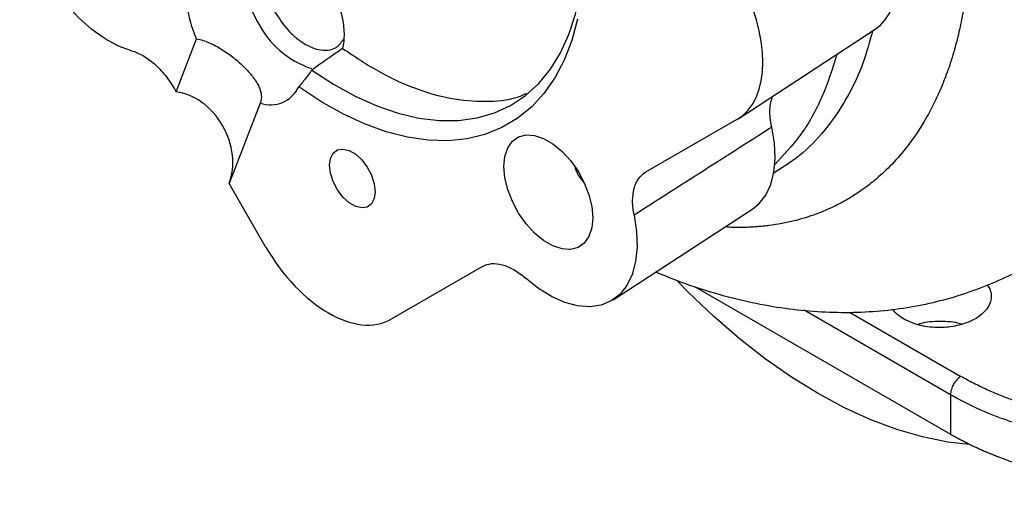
# Model space of a CAD drawing. Header units: inches. Extents: x 0.3 to 34.1, y 0.2 to 21.7.
# Tile 23 of 28: x 28.5 to 30.5, y 16.8 to 17.7. Entities that reach past the tile are written whole.
import ezdxf

# ---------------------------------------------------------------- set-up
doc = ezdxf.new("R2010")
doc.units = ezdxf.units.IN
doc.header["$MEASUREMENT"] = 0

msp = doc.modelspace()

# ---------------------------------------------------------------- linework, layer by layer
at = {"color": 7, "linetype": 'Continuous', "lineweight": 25}
for p, q in [((29.9747, 17.5049), (30.244, 17.6808)), ((28.8554, 17.5575), (28.896, 17.663)), ((28.8517, 17.5639), (28.8554, 17.5575)), ((29.0222, 17.5355), (28.9605, 17.3755)), ((29.9708, 17.5025), (29.7892, 17.3976)), ((29.6481, 17.4074), (29.6548, 17.3921)), ((29.7882, 17.3971), (29.7856, 17.3954)), ((29.0333, 17.2495), (28.9605, 17.3755)), ((29.6548, 17.3921), (29.6668, 17.3759)), ((29.7244, 17.1438), (30.0024, 17.3248)), ((29.4645, 17.2101), (29.283, 17.1053)), ((29.8868, 17.1705), (30.3959, 16.8766)), ((30.3959, 16.955), (30.3959, 16.8766))]:
    msp.add_line(p, q, dxfattribs=at)
at = {"color": 8, "linetype": 'Continuous', "lineweight": 25}
for p, q in [((30.3959, 16.955), (30.1049, 17.123)), ((30.195, 17.1194), (30.4166, 16.9915))]:
    msp.add_line(p, q, dxfattribs=at)
at = {"color": 7, "linetype": 'Continuous', "lineweight": 25, "flags": 128}
for points in [[(28.7664, 17.6395), (28.7405, 17.6489), (28.714, 17.663), (28.6878, 17.6815), (28.6623, 17.7042), (28.638, 17.7303), (28.6157, 17.7595), (28.5956, 17.791), (28.5784, 17.824), (28.5643, 17.858), (28.5538, 17.8921), (28.5469, 17.9255), (28.544, 17.9575), (28.545, 17.9874), (28.5499, 18.0146)], [(29.1251, 17.6011), (29.1683, 17.5728), (29.2115, 17.5489), (29.2544, 17.5296), (29.2968, 17.5151), (29.3383, 17.5053), (29.3785, 17.5005), (29.4171, 17.5007), (29.4538, 17.5058), (29.4884, 17.5158), (29.5205, 17.5306), (29.55, 17.5502), (29.5765, 17.5743), (29.5999, 17.6028), (29.6199, 17.6355), (29.6365, 17.672), (29.6495, 17.7121), (29.6587, 17.7556), (29.6642, 17.8019), (29.6657, 17.8351)], [(29.6537, 17.7021), (29.6423, 17.6598), (29.6273, 17.6209), (29.6088, 17.5856), (29.587, 17.5544), (29.5619, 17.5273), (29.5339, 17.5046), (29.503, 17.4865), (29.4696, 17.473), (29.4339, 17.4643), (29.3961, 17.4605), (29.3565, 17.4616), (29.3155, 17.4676), (29.2733, 17.4783), (29.2302, 17.4939), (29.1866, 17.514), (29.1428, 17.5387), (29.0991, 17.5676)], [(30.0024, 17.3248), (30.0153, 17.3352), (30.0286, 17.3523), (30.0384, 17.3734), (30.0446, 17.3981), (30.0469, 17.4257), (30.0454, 17.4557), (30.0401, 17.4872)], [(29.684, 17.307), (29.6821, 17.2869), (29.6764, 17.2699), (29.6671, 17.2567), (29.6548, 17.248), (29.6398, 17.2441), (29.6229, 17.2452), (29.6049, 17.2512), (29.5864, 17.2618), (29.5683, 17.2767), (29.5514, 17.2951), (29.5365, 17.3163), (29.5241, 17.3393), (29.5149, 17.3631), (29.5092, 17.3867), (29.5072, 17.409), (29.5092, 17.4292), (29.5149, 17.4462), (29.5241, 17.4593), (29.5365, 17.468), (29.5514, 17.4719), (29.5683, 17.4709), (29.5864, 17.4649), (29.6049, 17.4542), (29.6229, 17.4393), (29.6398, 17.4209), (29.6548, 17.3997), (29.6671, 17.3767), (29.6764, 17.3529), (29.6821, 17.3293), (29.684, 17.307)], [(29.2513, 17.359), (29.2495, 17.3453), (29.2441, 17.3348), (29.2356, 17.3284), (29.2248, 17.3267), (29.2124, 17.3296), (29.1994, 17.3371), (29.187, 17.3484), (29.1761, 17.3628), (29.1677, 17.379), (29.1623, 17.3957), (29.1605, 17.4115), (29.1623, 17.4252), (29.1677, 17.4357), (29.1761, 17.4421), (29.187, 17.4439), (29.1994, 17.4409), (29.2124, 17.4335), (29.2248, 17.4221), (29.2356, 17.4077), (29.2441, 17.3916), (29.2495, 17.3749), (29.2513, 17.359)], [(29.7664, 17.3123), (29.7713, 17.2795), (29.7723, 17.2484), (29.7693, 17.2198), (29.7625, 17.1943), (29.7519, 17.1724), (29.7379, 17.1547), (29.7206, 17.1415), (29.7006, 17.1332), (29.6782, 17.1299), (29.654, 17.1316), (29.6285, 17.1385), (29.6022, 17.1502), (29.5758, 17.1666), (29.5499, 17.1873)], [(30.4334, 16.8558), (30.3903, 16.8608), (30.3402, 16.871), (30.2891, 16.8858), (30.2372, 16.9052), (30.1848, 16.929), (30.1322, 16.9573), (30.0795, 16.9898), (30.0271, 17.0264), (29.9752, 17.067), (29.9241, 17.1112), (29.874, 17.1589), (29.8531, 17.1802)]]:
    msp.add_lwpolyline(points, dxfattribs=at)
at = {"color": 8, "linetype": 'Continuous', "lineweight": 25, "flags": 128}
msp.add_lwpolyline([(29.0221, 17.8747), (29.0106, 17.8676), (28.9994, 17.8552), (28.9914, 17.8389), (28.9868, 17.8192), (28.9859, 17.7969), (28.9887, 17.7726), (28.995, 17.7473), (29.0046, 17.7217), (29.0173, 17.6968)], dxfattribs=at)
at = {"color": 8, "linetype": 'Continuous', "lineweight": 25}
msp.add_arc((29.1829, 17.7798), 0.1852, 206.605, 251.6979, dxfattribs=at)
at = {"color": 7, "linetype": 'Continuous', "lineweight": 25}
msp.add_arc((29.0431, 17.5936), 0.0617, 250.2334, 335.08, dxfattribs=at)
for centre, major_axis, ratio, start_param, end_param in [((30.1148, 17.895), (-0.1255, 0.2165), 0.57738, 3.172485, 4.709616), ((29.8454, 17.719), (-0.1255, 0.2165), 0.57738, 3.140722, 4.709616), ((28.8684, 17.4424), (-0.0572, 0.1071), 0.762206, 3.709168, 5.803564), ((29.1581, 17.3222), (-0.1248, 0.2169), 0.577379, 1.573732, 3.142625)]:
    msp.add_ellipse(centre, major_axis=major_axis, ratio=ratio, start_param=start_param, end_param=end_param, dxfattribs=at)
at = {"color": 8, "linetype": 'Continuous', "lineweight": 25}
for points, knots in [([(30.4348, 17.8853), (30.4344, 17.8609), (30.4335, 17.8151), (30.4271, 17.7544), (30.4189, 17.7044), (30.41, 17.6645), (30.4015, 17.6338), (30.3947, 17.6125), (30.39, 17.5989), (30.3874, 17.5918), (30.3846, 17.5843), (30.381, 17.5751), (30.3759, 17.563), (30.3708, 17.5513), (30.3655, 17.54), (30.3601, 17.5292), (30.3546, 17.5187), (30.3491, 17.5086), (30.3344, 17.4832), (30.3108, 17.4488), (30.2772, 17.4105), (30.255, 17.3901), (30.2438, 17.3807), (30.2426, 17.3797), (30.241, 17.3784), (30.2365, 17.3748), (30.2272, 17.3676), (30.2114, 17.3564), (30.1898, 17.3428), (30.1618, 17.3279), (30.1268, 17.3131), (30.084, 17.2999), (30.0483, 17.2932), (30.0233, 17.2903), (30.0119, 17.2892), (30.0003, 17.2884), (29.9884, 17.2878), (29.9762, 17.2876), (29.9626, 17.2875), (29.9527, 17.2883), (29.9472, 17.2888)], [0, 0, 0, 0, 0.067226, 0.126021, 0.176385, 0.218316, 0.251812, 0.276874, 0.290136, 0.298652, 0.301693, 0.316567, 0.331192, 0.345566, 0.359691, 0.373565, 0.38719, 0.400565, 0.41369, 0.490449, 0.550657, 0.603006, 0.604513, 0.606514, 0.60901, 0.612001, 0.628911, 0.653738, 0.686479, 0.727134, 0.7757, 0.832176, 0.896559, 0.910137, 0.923913, 0.937885, 0.952055, 0.966422, 0.980986, 1, 1, 1, 1]), ([(29.0516, 17.7166), (29.0601, 17.7038), (29.0731, 17.6841), (29.0949, 17.6639), (29.1126, 17.6515), (29.1303, 17.6434), (29.1517, 17.639), (29.1739, 17.6424), (29.1838, 17.6563), (29.1882, 17.6625)], [0, 0, 0, 0, 0.200889, 0.309031, 0.419468, 0.529905, 0.638047, 0.838936, 1, 1, 1, 1]), ([(30.2406, 17.6786), (30.2348, 17.6575), (30.2216, 17.6088), (30.1898, 17.5428), (30.1473, 17.4805), (30.0984, 17.4299), (30.0602, 17.4062), (30.042, 17.3948)], [0, 0, 0, 0, 0.162628, 0.376705, 0.590782, 0.804859, 1, 1, 1, 1])]:
    msp.add_open_spline(points, degree=3, knots=knots, dxfattribs=at)
at = {"color": 7, "linetype": 'Continuous', "lineweight": 25}
for points, knots in [([(28.896, 17.663), (28.8865, 17.6848), (28.8801, 17.7072), (28.8749, 17.7492), (28.8761, 17.7686), (28.8809, 17.7847)], [0, 0, 0, 0, 0.5, 0.5, 1, 1, 1, 1]), ([(29.1575, 17.7778), (29.164, 17.7665), (29.1696, 17.7548), (29.1789, 17.7312), (29.1826, 17.7193), (29.1876, 17.696), (29.189, 17.6847), (29.1894, 17.6632), (29.1885, 17.6532), (29.1864, 17.644)], [0, 0, 0, 0, 0.25, 0.25, 0.5, 0.5, 0.75, 0.75, 1, 1, 1, 1]), ([(28.896, 17.663), (28.9045, 17.6616), (28.9128, 17.6589), (28.9294, 17.6519), (28.9379, 17.6473), (28.9501, 17.6397), (28.9542, 17.637), (28.9622, 17.6313), (28.9662, 17.6282), (28.9777, 17.619), (28.9849, 17.6125), (28.9982, 17.5992), (29.0039, 17.5927), (29.0111, 17.5831), (29.0133, 17.5799), (29.017, 17.5737), (29.0187, 17.5707), (29.0213, 17.5649), (29.0224, 17.562), (29.024, 17.5564), (29.0245, 17.5537), (29.0251, 17.5457), (29.0243, 17.5406), (29.0222, 17.5355)], [0, 0, 0, 0, 0.125, 0.125, 0.25, 0.25, 0.3125, 0.3125, 0.375, 0.375, 0.5, 0.5, 0.625, 0.625, 0.6875, 0.6875, 0.75, 0.75, 0.8125, 0.8125, 0.875, 0.875, 1, 1, 1, 1]), ([(28.7664, 17.6395), (28.7739, 17.6375), (28.7816, 17.6343), (28.7971, 17.6253), (28.8047, 17.6198), (28.8158, 17.6099), (28.8195, 17.6063), (28.8266, 17.5988), (28.8301, 17.5949), (28.84, 17.5825), (28.8462, 17.5734), (28.8517, 17.5639)], [0, 0, 0, 0, 0.25, 0.25, 0.5, 0.5, 0.625, 0.625, 0.75, 0.75, 1, 1, 1, 1]), ([(29.1864, 17.644), (29.2115, 17.6273), (29.2617, 17.5937), (29.3369, 17.5606), (29.4101, 17.5407), (29.4786, 17.5374), (29.5266, 17.5425), (29.5489, 17.5531), (29.5525, 17.5548)], [0, 0, 0, 0, 0.192365, 0.38473, 0.577095, 0.76946, 0.961825, 1, 1, 1, 1]), ([(30.1699, 17.6324), (30.1607, 17.6036), (30.1417, 17.5442), (30.0999, 17.4703), (30.0636, 17.4318), (30.0461, 17.4133)], [0, 0, 0, 0, 0.329453, 0.678312, 1, 1, 1, 1]), ([(29.1251, 17.6011), (29.124, 17.5994), (29.1199, 17.5936), (29.1133, 17.5848), (29.1057, 17.5753), (29.1011, 17.57), (29.0991, 17.5676)], [0, 0, 0, 0, 0.143243, 0.499993, 0.775159, 1, 1, 1, 1]), ([(30.0401, 17.4872), (30.038, 17.4998), (30.0341, 17.5232), (30.0395, 17.5407), (30.0419, 17.5488)], [0, 0, 0, 0, 0.538463, 1, 1, 1, 1]), ([(30.0401, 17.4872), (29.995, 17.4584), (29.9038, 17.4002), (29.8125, 17.3418), (29.7664, 17.3123)], [0, 0, 0, 0, 0.494328, 1, 1, 1, 1]), ([(29.7664, 17.3123), (29.7644, 17.3221), (29.7634, 17.3316), (29.7634, 17.3495), (29.7644, 17.3577), (29.7674, 17.3688), (29.7686, 17.3724), (29.7716, 17.3789), (29.7733, 17.3819), (29.779, 17.39), (29.7837, 17.3945), (29.7892, 17.3976)], [0, 0, 0, 0, 0.25, 0.25, 0.5, 0.5, 0.625, 0.625, 0.75, 0.75, 1, 1, 1, 1]), ([(29.4645, 17.2101), (29.47, 17.2133), (29.4762, 17.2152), (29.4896, 17.2164), (29.4967, 17.2157), (29.5078, 17.2127), (29.5117, 17.2114), (29.5193, 17.2081), (29.5231, 17.2062), (29.5346, 17.1996), (29.5424, 17.1939), (29.5499, 17.1873)], [0, 0, 0, 0, 0.25, 0.25, 0.5, 0.5, 0.625, 0.625, 0.75, 0.75, 1, 1, 1, 1]), ([(29.8098, 17.1994), (29.8238, 17.1935), (29.8597, 17.1785), (29.918, 17.1593), (29.9842, 17.1415), (30.05, 17.1288), (30.1149, 17.121), (30.1788, 17.1181), (30.2412, 17.12), (30.302, 17.1266), (30.3609, 17.1379), (30.4178, 17.1535), (30.4722, 17.1739), (30.5093, 17.1899), (30.5274, 17.2002), (30.5288, 17.201)], [0, 0, 0, 0, 0.058243, 0.149312, 0.239598, 0.328821, 0.416741, 0.503197, 0.588117, 0.671528, 0.753535, 0.834308, 0.914061, 0.993035, 1, 1, 1, 1]), ([(30.4692, 17.1733), (30.4714, 17.1698), (30.4758, 17.1625), (30.4781, 17.148), (30.4739, 17.1329), (30.4626, 17.1184), (30.4479, 17.107), (30.4291, 17.098), (30.4049, 17.091), (30.3794, 17.088), (30.3547, 17.0892), (30.3289, 17.0934), (30.3135, 17.1006), (30.3033, 17.1053)], [0, 0, 0, 0, 0.0678, 0.142319, 0.262296, 0.339603, 0.428296, 0.51697, 0.59427, 0.714273, 0.788787, 0.861351, 1, 1, 1, 1]), ([(30.3033, 17.1053), (30.2945, 17.111), (30.2852, 17.1171), (30.2812, 17.1247), (30.281, 17.1251)], [0, 0, 0, 0, 0.944794, 1, 1, 1, 1]), ([(30.3307, 17.0947), (30.3325, 17.0955), (30.3452, 17.1007), (30.3752, 17.1019), (30.4046, 17.1008), (30.4169, 17.0959), (30.4182, 17.0953)], [0, 0, 0, 0, 0.074524, 0.51088, 0.947235, 1, 1, 1, 1]), ([(30.4166, 16.9915), (30.4138, 16.9898), (30.4111, 16.9875), (30.4061, 16.9821), (30.4038, 16.979), (30.4, 16.9723), (30.3985, 16.9687), (30.3964, 16.9617), (30.3959, 16.9582), (30.3959, 16.955)], [0, 0, 0, 0, 0.25, 0.25, 0.5, 0.5, 0.75, 0.75, 1, 1, 1, 1]), ([(31.2354, 16.9911), (31.233, 16.9898), (31.2276, 16.9869), (31.2185, 16.9821), (31.2073, 16.9766), (31.1911, 16.9689), (31.1721, 16.9606), (31.1495, 16.9516), (31.131, 16.9449), (31.1146, 16.9394), (31.0898, 16.9315), (31.0508, 16.9207), (30.9963, 16.9092), (30.9393, 16.9008), (30.8891, 16.8963), (30.8497, 16.8947), (30.8201, 16.8943), (30.7921, 16.8948), (30.7652, 16.896), (30.736, 16.8981), (30.6975, 16.9019), (30.6483, 16.9094), (30.5949, 16.9209), (30.5527, 16.9328), (30.5207, 16.9437), (30.4996, 16.9516), (30.4778, 16.9606), (30.4591, 16.9691), (30.4418, 16.9777), (30.4288, 16.9845), (30.4206, 16.9892), (30.4166, 16.9915)], [0, 0, 0, 0, 0.010703, 0.0239884, 0.0399107, 0.0585563, 0.0922455, 0.1170913, 0.1480404, 0.163485, 0.1789203, 0.2407177, 0.3049196, 0.3691079, 0.4345679, 0.4725966, 0.5000461, 0.5328292, 0.5655276, 0.5898699, 0.6309936, 0.695603, 0.7593592, 0.8211515, 0.8520174, 0.8829486, 0.9052469, 0.9414701, 0.9618148, 0.9813495, 1, 1, 1, 1]), ([(31.256, 16.9541), (31.2199, 16.9344), (31.1793, 16.9168), (31.0787, 16.8828), (31.0139, 16.8683), (30.9055, 16.8554), (30.863, 16.8529), (30.7995, 16.853), (30.7783, 16.8537), (30.7237, 16.8571), (30.6905, 16.8608), (30.6061, 16.8746), (30.5562, 16.8872), (30.4676, 16.9182), (30.4301, 16.9353), (30.3959, 16.955)], [-0.001964, -0.001964, -0.001964, -0.001964, 0.233262, 0.233262, 0.493546, 0.493546, 0.656223, 0.656223, 0.757897, 0.757897, 0.961243, 0.961243, 1.286598, 1.286598, 1.5165, 1.5165, 1.5165, 1.5165]), ([(30.3959, 16.8766), (30.3985, 16.8751), (30.4036, 16.8722), (30.4114, 16.8679), (30.4194, 16.8637), (30.4274, 16.8596), (30.4356, 16.8555), (30.4439, 16.8516), (30.4523, 16.8477), (30.4609, 16.8439), (30.4695, 16.8402), (30.4783, 16.8366), (30.5005, 16.8277), (30.5374, 16.8147), (30.5908, 16.7997), (30.6464, 16.7877), (30.7037, 16.7788), (30.7622, 16.773), (30.8215, 16.7705), (30.8808, 16.7712), (30.9398, 16.7752), (30.9979, 16.7824), (31.0545, 16.7927), (31.1092, 16.8061), (31.1498, 16.8188), (31.1777, 16.8289), (31.1942, 16.8352), (31.2102, 16.8419), (31.2259, 16.8488), (31.2412, 16.856), (31.2511, 16.8611), (31.256, 16.8636)], [0, 0, 0, 0, 0.0113913, 0.0227675, 0.034132, 0.0454882, 0.0568395, 0.0681893, 0.079541, 0.090898, 0.1022636, 0.1136413, 0.1250345, 0.1875233, 0.2500236, 0.3125124, 0.3750127, 0.4375015, 0.5000018, 0.5624906, 0.6249909, 0.6874797, 0.74998, 0.8124688, 0.8749691, 0.8958409, 0.9166714, 0.9374817, 0.9582926, 0.9791251, 1, 1, 1, 1])]:
    msp.add_open_spline(points, degree=3, knots=knots, dxfattribs=at)
msp.add_open_spline([(29.1864, 17.644), (29.166, 17.6297), (29.1456, 17.6154), (29.1251, 17.6011)], degree=3, dxfattribs=at)

doc.saveas('drawing.dxf')
